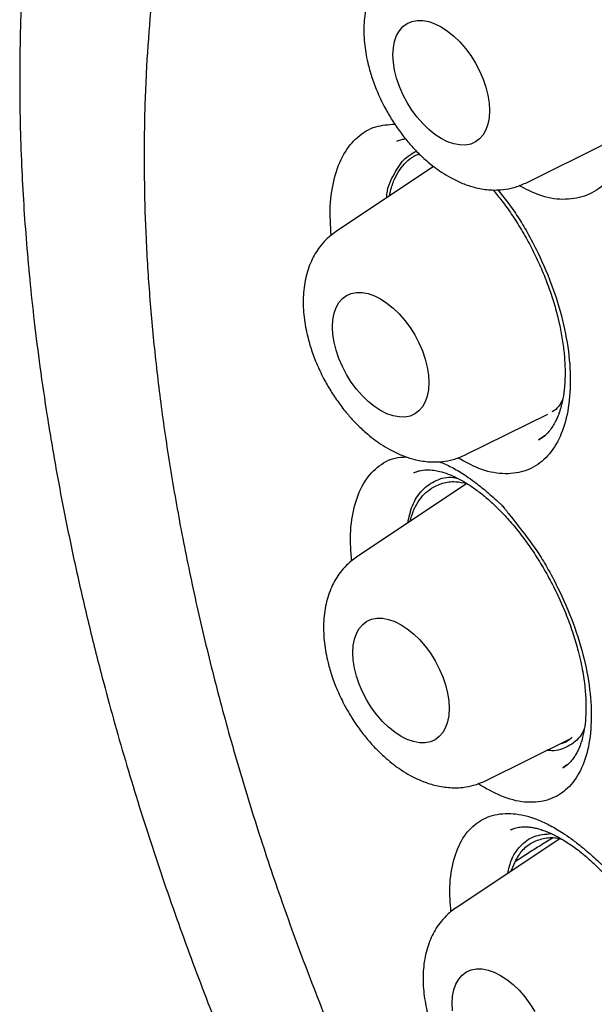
# Model space of a CAD drawing. Header units: millimetres. Extents: x 8 to 1520, y 12 to 1090.
# Tile 20 of 53: x 1223 to 1228, y 468 to 477. Entities that reach past the tile are written whole.
import ezdxf

# ---------------------------------------------------------------- set-up
doc = ezdxf.new("R2010")
doc.units = ezdxf.units.MM

msp = doc.modelspace()

# ---------------------------------------------------------------- linework, layer by layer
at = {"color": 7, "linetype": 'Continuous', "lineweight": 30}
for p, q in [((1226.3981, 475.9797), (1226.3811, 475.9736)), ((1227.5361, 475.5981), (1228.2635, 475.958)), ((1226.7081, 475.7471), (1225.8343, 475.1649)), ((1227.2847, 475.5371), (1227.3713, 475.4264)), ((1226.992, 473.1596), (1227.7328, 473.526)), ((1227.6502, 473.2962), (1227.7088, 473.3331)), ((1226.5846, 473.0187), (1226.5327, 473.0003)), ((1227.0076, 472.9038), (1226.0171, 472.2439)), ((1227.1747, 470.2385), (1227.9341, 470.6142)), ((1227.8676, 470.3552), (1227.9103, 470.3833)), ((1227.416, 469.8048), (1227.3986, 469.7976)), ((1227.8404, 469.7196), (1226.9103, 469.1)), ((1227.406, 469.4302), (1227.4397, 469.5125))]:
    msp.add_line(p, q, dxfattribs=at)
at = {"color": 7, "linetype": 'Continuous', "lineweight": 30, "flags": 128}
for points in [[(1226.3443, 476.7473), (1226.348, 476.8105), (1226.359, 476.8683), (1226.3773, 476.9198), (1226.4023, 476.9641), (1226.4338, 477.0003), (1226.4712, 477.0279), (1226.5138, 477.0465), (1226.561, 477.0557), (1226.6118, 477.0553), (1226.6655, 477.0453), (1226.7211, 477.026), (1226.7777, 476.9976), (1226.8343, 476.9607), (1226.8899, 476.9158), (1226.9436, 476.8638), (1226.9944, 476.8055), (1227.0415, 476.7419), (1227.0842, 476.6741), (1227.1215, 476.6033), (1227.153, 476.5307), (1227.1781, 476.4575), (1227.1963, 476.385), (1227.2074, 476.3144), (1227.2111, 476.2469), (1227.2074, 476.1837), (1227.1963, 476.1259), (1227.1781, 476.0744), (1227.153, 476.0302), (1227.1215, 475.9939), (1227.0842, 475.9663), (1227.0415, 475.9477), (1226.9944, 475.9386), (1226.9436, 475.939), (1226.8899, 475.9489), (1226.8343, 475.9683), (1226.7777, 475.9966), (1226.7211, 476.0336), (1226.6655, 476.0784), (1226.6118, 476.1305), (1226.561, 476.1888), (1226.5138, 476.2524), (1226.4712, 476.3201), (1226.4338, 476.3909), (1226.4023, 476.4636), (1226.3773, 476.5368), (1226.359, 476.6093), (1226.348, 476.6799), (1226.3443, 476.7473)], [(1225.8002, 474.3088), (1225.8039, 474.372), (1225.815, 474.4298), (1225.8332, 474.4813), (1225.8583, 474.5255), (1225.8898, 474.5618), (1225.9272, 474.5894), (1225.9698, 474.608), (1226.0169, 474.6171), (1226.0678, 474.6167), (1226.1214, 474.6068), (1226.177, 474.5874), (1226.2336, 474.5591), (1226.2902, 474.5221), (1226.3458, 474.4773), (1226.3995, 474.4252), (1226.4503, 474.3669), (1226.4975, 474.3033), (1226.5401, 474.2356), (1226.5775, 474.1648), (1226.609, 474.0921), (1226.634, 474.019), (1226.6523, 473.9464), (1226.6633, 473.8758), (1226.667, 473.8084), (1226.6633, 473.7452), (1226.6523, 473.6874), (1226.634, 473.6359), (1226.609, 473.5917), (1226.5775, 473.5554), (1226.5401, 473.5278), (1226.4975, 473.5092), (1226.4503, 473.5), (1226.3995, 473.5004), (1226.3458, 473.5104), (1226.2902, 473.5297), (1226.2336, 473.5581), (1226.177, 473.595), (1226.1214, 473.6399), (1226.0678, 473.6919), (1226.0169, 473.7502), (1225.9698, 473.8138), (1225.9272, 473.8816), (1225.8898, 473.9524), (1225.8583, 474.025), (1225.8332, 474.0982), (1225.815, 474.1707), (1225.8039, 474.2413), (1225.8002, 474.3088)], [(1225.9829, 471.3878), (1225.9866, 471.451), (1225.9977, 471.5088), (1226.0159, 471.5603), (1226.041, 471.6045), (1226.0725, 471.6408), (1226.1099, 471.6684), (1226.1525, 471.687), (1226.1996, 471.6961), (1226.2505, 471.6957), (1226.3042, 471.6858), (1226.3598, 471.6664), (1226.4163, 471.6381), (1226.4729, 471.6011), (1226.5285, 471.5563), (1226.5822, 471.5042), (1226.633, 471.4459), (1226.6802, 471.3823), (1226.7228, 471.3146), (1226.7602, 471.2438), (1226.7917, 471.1711), (1226.8168, 471.0979), (1226.835, 471.0254), (1226.846, 470.9548), (1226.8498, 470.8874), (1226.846, 470.8242), (1226.835, 470.7664), (1226.8168, 470.7149), (1226.7917, 470.6706), (1226.7602, 470.6344), (1226.7228, 470.6068), (1226.6802, 470.5882), (1226.633, 470.579), (1226.5822, 470.5794), (1226.5285, 470.5894), (1226.4729, 470.6087), (1226.4163, 470.6371), (1226.3598, 470.674), (1226.3042, 470.7189), (1226.2505, 470.7709), (1226.1996, 470.8292), (1226.1525, 470.8928), (1226.1099, 470.9606), (1226.0725, 471.0314), (1226.041, 471.104), (1226.0159, 471.1772), (1225.9977, 471.2497), (1225.9866, 471.3203), (1225.9829, 471.3878)], [(1226.8762, 468.2439), (1226.8799, 468.307), (1226.891, 468.3649), (1226.9092, 468.4163), (1226.9343, 468.4606), (1226.9658, 468.4968), (1227.0031, 468.5245), (1227.0458, 468.543), (1227.0929, 468.5522), (1227.1437, 468.5518), (1227.1974, 468.5419), (1227.253, 468.5225), (1227.3096, 468.4941), (1227.3662, 468.4572), (1227.4218, 468.4123), (1227.4755, 468.3603), (1227.5263, 468.302), (1227.5735, 468.2384), (1227.6161, 468.1706)], [(1226.8799, 468.1764), (1226.8762, 468.2439)]]:
    msp.add_lwpolyline(points, dxfattribs=at)
at = {"color": 7, "linetype": 'Continuous', "lineweight": 30}
for points, knots in [([(1229.3987, 485.669), (1229.3763, 485.6664), (1229.3209, 485.66), (1229.237, 485.648), (1229.1342, 485.6331), (1229.0165, 485.615), (1228.8893, 485.5943), (1228.7524, 485.5693), (1228.6116, 485.5405), (1228.4679, 485.5078), (1228.3215, 485.4711), (1228.1293, 485.4181), (1227.8909, 485.3434), (1227.6067, 485.2397), (1227.359, 485.1351), (1227.1531, 485.0381), (1226.9948, 484.9575), (1226.8513, 484.8794), (1226.723, 484.8051), (1226.6097, 484.736), (1226.5109, 484.673), (1226.4259, 484.6166), (1226.3535, 484.5669), (1226.2818, 484.5163), (1226.2006, 484.4572), (1226.1002, 484.3813), (1225.9827, 484.2884), (1225.8547, 484.1818), (1225.7243, 484.0669), (1225.5914, 483.9433), (1225.4587, 483.8128), (1225.327, 483.6755), (1225.1999, 483.5355), (1225.0726, 483.3871), (1224.9405, 483.224), (1224.8028, 483.0429), (1224.6605, 482.8424), (1224.5343, 482.6511), (1224.4243, 482.4735), (1224.3308, 482.3145), (1224.2378, 482.1475), (1224.149, 481.9787), (1224.0636, 481.8073), (1223.9848, 481.64), (1223.9133, 481.4792), (1223.8522, 481.335), (1223.8008, 481.208), (1223.7583, 481.0988), (1223.7234, 481.006), (1223.6945, 480.9271), (1223.6692, 480.8561), (1223.644, 480.7838), (1223.6159, 480.7014), (1223.5834, 480.6025), (1223.5464, 480.4861), (1223.5056, 480.3516), (1223.4615, 480.1985), (1223.4148, 480.0262), (1223.367, 479.8377), (1223.3205, 479.6394), (1223.277, 479.438), (1223.2195, 479.1489), (1223.155, 478.7715), (1223.0931, 478.31), (1223.0479, 477.8612), (1223.0173, 477.4275), (1222.9993, 477.0047), (1222.9926, 476.5933), (1222.9957, 476.1941), (1223.0072, 475.8144), (1223.0257, 475.4517), (1223.0504, 475.0964), (1223.0827, 474.7311), (1223.1239, 474.3483), (1223.1758, 473.9386), (1223.2402, 473.5009), (1223.3187, 473.0353), (1223.4098, 472.5568), (1223.5121, 472.0739), (1223.6243, 471.5936), (1223.7682, 471.0281), (1223.9507, 470.3782), (1224.1803, 469.6442), (1224.4292, 468.9203), (1224.6976, 468.2033), (1224.9851, 467.4927), (1225.2928, 466.7856), (1225.6189, 466.0851), (1225.9628, 465.3928), (1226.3243, 464.7088), (1226.6761, 464.0819), (1227.0144, 463.5093), (1227.3383, 462.9849), (1227.679, 462.4574), (1228.0386, 461.925), (1228.3718, 461.4534), (1228.6729, 461.0431), (1228.9373, 460.6935), (1229.2066, 460.3481), (1229.4723, 460.0177), (1229.725, 459.7126), (1229.9478, 459.4507), (1230.1415, 459.2281), (1230.3076, 459.041), (1230.4576, 458.8749), (1230.5754, 458.7464), (1230.6697, 458.6447), (1230.7514, 458.5573), (1230.8475, 458.4555), (1230.9605, 458.3372), (1231.0905, 458.2029), (1231.2377, 458.0531), (1231.41, 457.8808), (1231.609, 457.6859), (1231.8363, 457.4684), (1232.0858, 457.2361), (1232.3575, 456.9904), (1232.6517, 456.7329), (1232.9687, 456.4651), (1233.2985, 456.1972), (1233.6401, 455.9309), (1233.9924, 455.6678), (1234.365, 455.4023), (1234.7582, 455.1368), (1235.1724, 454.8717), (1235.4557, 454.7048), (1235.6008, 454.6193)], [0, 0, 0, 0, 0.001745, 0.004306, 0.007708, 0.011689, 0.016377, 0.021317, 0.02641, 0.031653, 0.037044, 0.042578, 0.053086, 0.064036, 0.075433, 0.082406, 0.088918, 0.094878, 0.100288, 0.105148, 0.109388, 0.113099, 0.11628, 0.11896, 0.122639, 0.12718, 0.132584, 0.138807, 0.145102, 0.15121, 0.158162, 0.164843, 0.171259, 0.177946, 0.185193, 0.193001, 0.201372, 0.210309, 0.21622, 0.222358, 0.22872, 0.235139, 0.241102, 0.247385, 0.253007, 0.257977, 0.262297, 0.265972, 0.269003, 0.271582, 0.273822, 0.276026, 0.278687, 0.281887, 0.285626, 0.289904, 0.294721, 0.300078, 0.305975, 0.312091, 0.318121, 0.324066, 0.337761, 0.351001, 0.363313, 0.37513, 0.386446, 0.39729, 0.407673, 0.417604, 0.426561, 0.435341, 0.444457, 0.453941, 0.463798, 0.474671, 0.48598, 0.497632, 0.509208, 0.520627, 0.531912, 0.5494, 0.566624, 0.583714, 0.60043, 0.61722, 0.634004, 0.650707, 0.66735, 0.683966, 0.700586, 0.713638, 0.726789, 0.740295, 0.754163, 0.768338, 0.777761, 0.787299, 0.796963, 0.806468, 0.815199, 0.823138, 0.829282, 0.834854, 0.839853, 0.844279, 0.846572, 0.849191, 0.852345, 0.856036, 0.860267, 0.865037, 0.870345, 0.876926, 0.88417, 0.892066, 0.900609, 0.909799, 0.919638, 0.930129, 0.940327, 0.951086, 0.962417, 0.974333, 0.986853, 1, 1, 1, 1]), ([(1229.9329, 484.0719), (1229.8983, 484.0686), (1229.8223, 484.0613), (1229.7019, 484.0467), (1229.564, 484.0275), (1229.4096, 484.0022), (1229.2391, 483.9699), (1229.0532, 483.929), (1228.8527, 483.8781), (1228.6555, 483.8205), (1228.4644, 483.7574), (1228.2875, 483.6924), (1228.1172, 483.6232), (1227.9598, 483.5533), (1227.816, 483.4842), (1227.6853, 483.4169), (1227.5673, 483.3522), (1227.4574, 483.2885), (1227.3563, 483.227), (1227.265, 483.1687), (1227.1881, 483.1176), (1227.1251, 483.0743), (1227.0708, 483.036), (1227.0168, 482.997), (1226.9553, 482.9514), (1226.8833, 482.8963), (1226.7768, 482.812), (1226.6384, 482.6959), (1226.4716, 482.5447), (1226.302, 482.3782), (1226.1222, 482.1866), (1225.9342, 481.9672), (1225.7414, 481.7183), (1225.5534, 481.4492), (1225.3717, 481.1597), (1225.2309, 480.9088), (1225.1261, 480.7058), (1225.0538, 480.5581), (1224.9853, 480.4104), (1224.9235, 480.2698), (1224.871, 480.1441), (1224.8278, 480.0364), (1224.7933, 479.947), (1224.7665, 479.8756), (1224.7476, 479.8239), (1224.7337, 479.7855), (1224.7211, 479.7503), (1224.7058, 479.7066), (1224.6866, 479.6509), (1224.6638, 479.5834), (1224.6055, 479.4052), (1224.5228, 479.1285), (1224.4257, 478.7488), (1224.3428, 478.367), (1224.2704, 477.9636), (1224.2088, 477.5318), (1224.1599, 477.0695), (1224.1258, 476.5747), (1224.1097, 476.0777), (1224.1103, 475.5825), (1224.1258, 475.0929), (1224.1577, 474.5794), (1224.2074, 474.042), (1224.2764, 473.4808), (1224.366, 472.8982), (1224.4766, 472.2986), (1224.608, 471.6867), (1224.7604, 471.0651), (1224.934, 470.4348), (1225.1288, 469.7971), (1225.3451, 469.1529), (1225.5829, 468.5035), (1225.8423, 467.8502), (1226.1233, 467.1943), (1226.4258, 466.5372), (1226.7495, 465.8803), (1227.0944, 465.2252), (1227.4602, 464.5735), (1227.8464, 463.9266), (1228.2527, 463.2864), (1228.6786, 462.6544), (1229.1235, 462.0326), (1229.5626, 461.4542), (1229.9882, 460.9239), (1230.3923, 460.4451), (1230.7937, 459.9925), (1231.1911, 459.5656), (1231.5835, 459.1641), (1231.9697, 458.7871), (1232.3634, 458.4207), (1232.7633, 458.0666), (1233.1678, 457.7267), (1233.5607, 457.4136), (1233.941, 457.126), (1234.3081, 456.8626), (1234.6615, 456.6222), (1234.9919, 456.4091), (1235.2998, 456.2205), (1235.5926, 456.0497), (1235.8897, 455.8851), (1236.201, 455.7222), (1236.5295, 455.5609), (1236.8458, 455.4165), (1237.1472, 455.2884), (1237.4313, 455.176), (1237.7245, 455.0688), (1238.0254, 454.9683), (1238.3016, 454.8852), (1238.5409, 454.8201), (1238.7327, 454.7723), (1238.8971, 454.7347), (1239.0343, 454.7057), (1239.1398, 454.6849), (1239.2213, 454.6697), (1239.2892, 454.6575), (1239.361, 454.6452), (1239.4432, 454.6319), (1239.5394, 454.6174), (1239.6508, 454.602), (1239.7774, 454.5863), (1239.9215, 454.5708), (1240.0833, 454.5566), (1240.2629, 454.5448), (1240.4556, 454.5369), (1240.656, 454.534), (1240.8589, 454.5369), (1241.0976, 454.5472), (1241.371, 454.5693), (1241.6777, 454.6088), (1241.9822, 454.6632), (1242.2837, 454.7331), (1242.5302, 454.8039), (1242.7165, 454.8656), (1242.8373, 454.9089), (1242.9355, 454.9463), (1243.0081, 454.9755), (1243.0609, 454.9973), (1243.104, 455.0156), (1243.1509, 455.0359), (1243.2178, 455.0657), (1243.3078, 455.1075), (1243.4238, 455.1643), (1243.5573, 455.234), (1243.706, 455.3172), (1243.8667, 455.4142), (1244.0364, 455.525), (1244.2236, 455.6575), (1244.4276, 455.8155), (1244.6473, 456.0036), (1244.8717, 456.2167), (1245.0985, 456.4573), (1245.3269, 456.7261), (1245.4718, 456.9245), (1245.546, 457.0262)], [0, 0, 0, 0, 0.002648, 0.005817, 0.009507, 0.013721, 0.018456, 0.023715, 0.029495, 0.035799, 0.041118, 0.046695, 0.052021, 0.05699, 0.061601, 0.065854, 0.06975, 0.073287, 0.076885, 0.080017, 0.082685, 0.084887, 0.086632, 0.088429, 0.090625, 0.09322, 0.096216, 0.102272, 0.108651, 0.115326, 0.122298, 0.130606, 0.139206, 0.14805, 0.157136, 0.166464, 0.170646, 0.174875, 0.179142, 0.183091, 0.186527, 0.189402, 0.191781, 0.193666, 0.195055, 0.195849, 0.19668, 0.197815, 0.199256, 0.201003, 0.203033, 0.212925, 0.221809, 0.230742, 0.240055, 0.24976, 0.259931, 0.270567, 0.28167, 0.291278, 0.301209, 0.311463, 0.322041, 0.332941, 0.344165, 0.355589, 0.367114, 0.37874, 0.390468, 0.402297, 0.414227, 0.426259, 0.438393, 0.450628, 0.462965, 0.475404, 0.487945, 0.500588, 0.513334, 0.526182, 0.539132, 0.552185, 0.565341, 0.576548, 0.587469, 0.598101, 0.608445, 0.618501, 0.628268, 0.637746, 0.648019, 0.657931, 0.66748, 0.676668, 0.685494, 0.693958, 0.70206, 0.709169, 0.715987, 0.722984, 0.730399, 0.738234, 0.746489, 0.753075, 0.759906, 0.766981, 0.774302, 0.781801, 0.787185, 0.791911, 0.79598, 0.799391, 0.802143, 0.803866, 0.805493, 0.807236, 0.809262, 0.811681, 0.814494, 0.8177, 0.821301, 0.825496, 0.830123, 0.835182, 0.840502, 0.845864, 0.851268, 0.859602, 0.868034, 0.876564, 0.885191, 0.893885, 0.898179, 0.901819, 0.904807, 0.907141, 0.908516, 0.909709, 0.911173, 0.912923, 0.916028, 0.919757, 0.924109, 0.929083, 0.934548, 0.940375, 0.946564, 0.954241, 0.96241, 0.971071, 0.980224, 0.989867, 1, 1, 1, 1]), ([(1226.3784, 477.6035), (1226.3617, 477.5915), (1226.3298, 477.5687), (1226.2789, 477.5214), (1226.2313, 477.4663), (1226.1903, 477.4056), (1226.1427, 477.3148), (1226.0995, 477.1837), (1226.0785, 477.0137), (1226.0861, 476.8357), (1226.1156, 476.6757), (1226.1572, 476.5331), (1226.2073, 476.4025), (1226.2683, 476.2764), (1226.3373, 476.1583), (1226.4088, 476.0538), (1226.4838, 475.9597), (1226.5618, 475.8747), (1226.6373, 475.8034), (1226.711, 475.7434), (1226.7832, 475.6921), (1226.8641, 475.643), (1226.9592, 475.5969), (1227.0478, 475.566), (1227.1249, 475.5479), (1227.1875, 475.5385), (1227.2565, 475.5341), (1227.339, 475.538), (1227.4357, 475.5553), (1227.501, 475.5831), (1227.5361, 475.5981)], [0, 0, 0, 0, 0.019923, 0.038166, 0.070016, 0.098652, 0.127226, 0.184599, 0.243784, 0.302432, 0.358613, 0.396981, 0.438917, 0.484491, 0.521125, 0.559858, 0.59676, 0.629223, 0.665581, 0.694014, 0.720264, 0.751152, 0.786851, 0.826906, 0.848519, 0.871209, 0.895616, 0.924916, 0.959692, 1, 1, 1, 1]), ([(1228.2886, 477.3019), (1228.309, 477.2552), (1228.3759, 477.1013), (1228.4464, 476.8316), (1228.4975, 476.5099), (1228.4983, 476.2104), (1228.4554, 475.9445), (1228.3649, 475.7279), (1228.2342, 475.5668), (1228.0665, 475.47), (1227.8709, 475.4412), (1227.6702, 475.4736), (1227.5353, 475.5442), (1227.4759, 475.5752)], [0, 0, 0, 0, 0.042624, 0.140161, 0.23738, 0.335766, 0.433823, 0.531114, 0.629056, 0.726843, 0.824851, 0.922936, 1, 1, 1, 1]), ([(1225.7892, 475.1311), (1225.784, 475.2185), (1225.7728, 475.4062), (1225.8137, 475.6521), (1225.896, 475.8661), (1226.0236, 476.0185), (1226.1784, 476.1143), (1226.3026, 476.1221), (1226.3615, 476.1257)], [0, 0, 0, 0, 0.150732, 0.323993, 0.496229, 0.669455, 0.843263, 1, 1, 1, 1]), ([(1226.3797, 475.9731), (1226.3954, 475.9796), (1226.4193, 475.9895), (1226.4478, 475.9935), (1226.4576, 475.9948)], [0, 0, 0, 0, 0.65609, 1, 1, 1, 1]), ([(1226.289, 475.4678), (1226.289, 475.4684), (1226.2883, 475.5499), (1226.346, 475.6628), (1226.4285, 475.8126), (1226.5138, 475.8618), (1226.554, 475.885)], [0, 0, 0, 0, 0.002415, 0.347864, 0.69242, 1, 1, 1, 1]), ([(1226.3128, 475.4837), (1226.3182, 475.5088), (1226.3316, 475.5712), (1226.3669, 475.656), (1226.4161, 475.7382), (1226.4777, 475.8022), (1226.5335, 475.8422), (1226.5712, 475.8547), (1226.5816, 475.8581)], [0, 0, 0, 0, 0.132673, 0.330284, 0.527063, 0.723556, 0.92339, 1, 1, 1, 1]), ([(1227.2416, 475.5362), (1227.2685, 475.5037), (1227.3259, 475.4345), (1227.4117, 475.3152), (1227.4978, 475.1807), (1227.5791, 475.0358), (1227.6522, 474.8865), (1227.7163, 474.7348), (1227.7709, 474.5825), (1227.8155, 474.4316), (1227.8496, 474.2843), (1227.873, 474.1441), (1227.8861, 474.0151), (1227.8904, 473.8896), (1227.8851, 473.7729), (1227.8707, 473.6682), (1227.8549, 473.5998), (1227.8423, 473.5574), (1227.8338, 473.532), (1227.823, 473.5033), (1227.8076, 473.4681), (1227.7847, 473.4247), (1227.7523, 473.3775), (1227.7087, 473.3305), (1227.6705, 473.3081), (1227.6498, 473.296)], [0, 0, 0, 0, 0.043446, 0.09253, 0.145408, 0.198297, 0.250844, 0.302841, 0.354768, 0.406285, 0.457151, 0.507611, 0.555547, 0.599801, 0.653312, 0.700727, 0.742854, 0.757683, 0.771987, 0.787854, 0.812347, 0.846072, 0.888718, 0.939888, 1, 1, 1, 1]), ([(1227.3713, 475.4264), (1227.4032, 475.3831), (1227.466, 475.298), (1227.5572, 475.1454), (1227.6673, 474.9324), (1227.787, 474.6531), (1227.8827, 474.3252), (1227.935, 474.0073), (1227.9397, 473.7135), (1227.9003, 473.4542), (1227.8136, 473.245), (1227.6867, 473.0918), (1227.5226, 473.0031), (1227.3303, 472.9818), (1227.128, 473.0224), (1226.9898, 473.0994), (1226.9265, 473.1347)], [0, 0, 0, 0, 0.038836, 0.076385, 0.123736, 0.204716, 0.285248, 0.36552, 0.446752, 0.527717, 0.608044, 0.688913, 0.769651, 0.850574, 0.931559, 1, 1, 1, 1]), ([(1225.8343, 475.1649), (1225.8176, 475.153), (1225.7857, 475.1302), (1225.7348, 475.0828), (1225.6873, 475.0277), (1225.6463, 474.9671), (1225.5986, 474.8762), (1225.5554, 474.7451), (1225.5344, 474.5751), (1225.542, 474.3971), (1225.5715, 474.2371), (1225.6132, 474.0946), (1225.6632, 473.9639), (1225.7242, 473.8379), (1225.7932, 473.7197), (1225.8647, 473.6152), (1225.9397, 473.5212), (1226.0177, 473.4361), (1226.0933, 473.3649), (1226.1669, 473.3049), (1226.2391, 473.2535), (1226.32, 473.2045), (1226.4151, 473.1584), (1226.5037, 473.1275), (1226.5808, 473.1094), (1226.6434, 473.0999), (1226.7125, 473.0956), (1226.7949, 473.0995), (1226.8916, 473.1167), (1226.9569, 473.1446), (1226.992, 473.1595)], [0, 0, 0, 0, 0.019923, 0.038166, 0.070016, 0.098652, 0.127226, 0.184599, 0.243784, 0.302432, 0.358613, 0.396981, 0.438917, 0.484491, 0.521125, 0.559858, 0.59676, 0.629223, 0.665581, 0.694014, 0.720264, 0.751152, 0.786851, 0.826906, 0.848519, 0.871209, 0.895616, 0.924916, 0.959692, 1, 1, 1, 1]), ([(1227.8674, 473.6598), (1227.8567, 473.637), (1227.8332, 473.587), (1227.7944, 473.5605), (1227.7733, 473.546)], [0, 0, 0, 0, 0.454604, 1, 1, 1, 1]), ([(1225.9727, 472.2107), (1225.967, 472.2923), (1225.9545, 472.472), (1225.9928, 472.707), (1226.0725, 472.9131), (1226.1988, 473.0557), (1226.3326, 473.1367), (1226.4337, 473.1405), (1226.4702, 473.1418)], [0, 0, 0, 0, 0.153817, 0.339221, 0.523519, 0.708884, 0.894867, 1, 1, 1, 1]), ([(1226.7612, 473.0995), (1226.7971, 473.0843), (1226.87, 473.0534), (1226.9697, 472.9943), (1227.0601, 472.9316), (1227.1374, 472.8716), (1227.2094, 472.8113), (1227.2623, 472.7649), (1227.2937, 472.7362), (1227.3067, 472.7241), (1227.3127, 472.7184), (1227.3157, 472.7158), (1227.3188, 472.7124), (1227.3254, 472.7043), (1227.339, 472.6877), (1227.3608, 472.6605), (1227.4313, 472.5728), (1227.4938, 472.4921), (1227.5464, 472.4242)], [0, 0, 0, 0, 0.136315, 0.276845, 0.369914, 0.470642, 0.562875, 0.637337, 0.667597, 0.68043, 0.685984, 0.690308, 0.691248, 0.698074, 0.716553, 0.745759, 0.785691, 1, 1, 1, 1]), ([(1226.5317, 473), (1226.5468, 473.0067), (1226.5748, 473.0192), (1226.6411, 473.0285), (1226.7075, 473.0246), (1226.7694, 473.0125), (1226.8385, 472.991), (1226.9233, 472.9539), (1227.0106, 472.9042), (1227.1007, 472.8422), (1227.1908, 472.7701), (1227.2866, 472.6815), (1227.3854, 472.5771), (1227.4838, 472.4588), (1227.5796, 472.3286), (1227.6709, 472.1878), (1227.7566, 472.0378), (1227.835, 471.8805), (1227.9045, 471.718), (1227.9625, 471.5566), (1228.0121, 471.3872), (1228.0488, 471.2186), (1228.0707, 471.0575), (1228.0782, 470.9203), (1228.0747, 470.8022), (1228.0625, 470.6988), (1228.0453, 470.6215), (1228.0276, 470.5654), (1228.0118, 470.525), (1227.9935, 470.4875), (1227.9724, 470.4521), (1227.9463, 470.4172), (1227.9121, 470.382), (1227.883, 470.3644), (1227.8673, 470.3549)], [0, 0, 0, 0, 0.039919, 0.074292, 0.103444, 0.127621, 0.157708, 0.187916, 0.221403, 0.249252, 0.279362, 0.311689, 0.345246, 0.3796, 0.414391, 0.449596, 0.485349, 0.521641, 0.558335, 0.595314, 0.630192, 0.673141, 0.712138, 0.74705, 0.778856, 0.81058, 0.842437, 0.8591, 0.876541, 0.895065, 0.913362, 0.937027, 0.965859, 1, 1, 1, 1]), ([(1226.4764, 472.55), (1226.4884, 472.6032), (1226.5151, 472.7218), (1226.6032, 472.8523), (1226.728, 472.9383), (1226.8399, 472.9684), (1226.9114, 472.9538), (1226.9245, 472.9511)], [0, 0, 0, 0, 0.201087, 0.448006, 0.695343, 0.944299, 1, 1, 1, 1]), ([(1226.6902, 472.8609), (1226.7224, 472.8783), (1226.7877, 472.9137), (1226.8963, 472.9271), (1226.9741, 472.9113), (1227.0082, 472.9043)], [0, 0, 0, 0, 0.352723, 0.715675, 1, 1, 1, 1]), ([(1226.4991, 472.5651), (1226.5074, 472.5952), (1226.5252, 472.6601), (1226.5684, 472.7409), (1226.6226, 472.8123), (1226.6677, 472.8447), (1226.6902, 472.8609)], [0, 0, 0, 0, 0.225407, 0.484955, 0.74346, 1, 1, 1, 1]), ([(1227.5464, 472.4242), (1227.5786, 472.3806), (1227.642, 472.2949), (1227.7342, 472.1423), (1227.846, 471.9297), (1227.9678, 471.6521), (1228.0662, 471.3279), (1228.1213, 471.0153), (1228.1288, 470.7282), (1228.092, 470.4764), (1228.0076, 470.2756), (1227.8826, 470.131), (1227.72, 470.0509), (1227.5287, 470.0376), (1227.321, 470.0876), (1227.1765, 470.1722), (1227.107, 470.2128)], [0, 0, 0, 0, 0.038586, 0.075891, 0.122937, 0.203396, 0.283406, 0.363163, 0.443867, 0.524311, 0.604118, 0.684466, 0.764681, 0.845081, 0.925544, 1, 1, 1, 1]), ([(1226.017, 472.2439), (1226.0004, 472.232), (1225.9684, 472.2092), (1225.9175, 472.1618), (1225.87, 472.1067), (1225.829, 472.0461), (1225.7814, 471.9552), (1225.7381, 471.8241), (1225.7171, 471.6541), (1225.7247, 471.4761), (1225.7542, 471.3161), (1225.7959, 471.1736), (1225.8459, 471.0429), (1225.9069, 470.9169), (1225.9759, 470.7987), (1226.0474, 470.6942), (1226.1224, 470.6002), (1226.2004, 470.5151), (1226.276, 470.4439), (1226.3496, 470.3839), (1226.4218, 470.3325), (1226.5027, 470.2835), (1226.5979, 470.2373), (1226.6865, 470.2065), (1226.7635, 470.1884), (1226.8261, 470.1789), (1226.8952, 470.1745), (1226.9776, 470.1785), (1227.0743, 470.1957), (1227.1396, 470.2236), (1227.1747, 470.2385)], [0, 0, 0, 0, 0.019923, 0.038166, 0.070016, 0.098652, 0.127226, 0.184599, 0.243784, 0.302432, 0.358613, 0.396981, 0.438917, 0.484491, 0.521125, 0.559858, 0.59676, 0.629223, 0.665581, 0.694014, 0.720264, 0.751152, 0.786851, 0.826906, 0.848519, 0.871209, 0.895616, 0.924916, 0.959692, 1, 1, 1, 1]), ([(1228.0615, 470.7041), (1228.0521, 470.6849), (1228.017, 470.6132), (1227.9184, 470.5439), (1227.8126, 470.501), (1227.7419, 470.5104), (1227.7281, 470.5123)], [0, 0, 0, 0, 0.13981, 0.522398, 0.906207, 1, 1, 1, 1]), ([(1227.9533, 470.6289), (1227.9338, 470.6116), (1227.899, 470.5808), (1227.8542, 470.5698), (1227.8346, 470.565)], [0, 0, 0, 0, 0.561536, 1, 1, 1, 1]), ([(1226.8645, 469.0658), (1226.8589, 469.1418), (1226.8464, 469.3135), (1226.8844, 469.5372), (1226.9648, 469.7331), (1227.0913, 469.8682), (1227.2526, 469.9436), (1227.4443, 469.9519), (1227.6218, 469.904), (1227.7706, 469.8323), (1227.872, 469.7707), (1227.9636, 469.7054), (1228.0419, 469.6436), (1228.1149, 469.5816), (1228.1684, 469.5341), (1228.2002, 469.5047), (1228.2134, 469.4924), (1228.2195, 469.4865), (1228.2225, 469.4838), (1228.2257, 469.4804), (1228.2323, 469.4723), (1228.2462, 469.4555), (1228.2682, 469.4281), (1228.3397, 469.3394), (1228.403, 469.2582), (1228.4564, 469.1897)], [0, 0, 0, 0, 0.076485, 0.172793, 0.268521, 0.364808, 0.461413, 0.557124, 0.652864, 0.700818, 0.749498, 0.781736, 0.816628, 0.848579, 0.874373, 0.884855, 0.8893, 0.891224, 0.892722, 0.893047, 0.895411, 0.901813, 0.91193, 0.925763, 1, 1, 1, 1]), ([(1227.3762, 469.4104), (1227.384, 469.4468), (1227.4054, 469.547), (1227.4853, 469.6603), (1227.605, 469.7518), (1227.7105, 469.7604), (1227.7634, 469.7647)], [0, 0, 0, 0, 0.158912, 0.438461, 0.718487, 1, 1, 1, 1]), ([(1227.3981, 469.7975), (1227.4151, 469.805), (1227.4464, 469.8187), (1227.4949, 469.8256), (1227.5369, 469.8263), (1227.5743, 469.8232), (1227.6116, 469.8172), (1227.6515, 469.8076), (1227.7096, 469.7895), (1227.787, 469.757), (1227.8832, 469.7038), (1227.9838, 469.6357), (1228.0919, 469.549), (1228.2111, 469.4369), (1228.328, 469.3082), (1228.4382, 469.169), (1228.537, 469.0277), (1228.6298, 468.8769), (1228.7135, 468.722), (1228.787, 468.5658), (1228.8497, 468.4103), (1228.9012, 468.2579), (1228.9414, 468.1106), (1228.9701, 467.9711), (1228.9878, 467.8427), (1228.9954, 467.7287), (1228.9947, 467.6209), (1228.9853, 467.5225), (1228.9674, 467.4337), (1228.946, 467.3669), (1228.9209, 467.3114), (1228.887, 467.257), (1228.8436, 467.212), (1228.8212, 467.1989), (1228.8094, 467.192)], [0, 0, 0, 0, 0.035493, 0.065007, 0.088398, 0.105546, 0.122143, 0.138912, 0.156237, 0.191311, 0.224692, 0.256863, 0.291825, 0.330728, 0.373809, 0.408884, 0.445752, 0.482528, 0.518865, 0.554535, 0.589772, 0.624622, 0.658696, 0.692241, 0.724655, 0.754747, 0.782517, 0.816137, 0.846337, 0.876267, 0.900428, 0.929679, 0.963146, 1, 1, 1, 1]), ([(1227.4397, 469.5125), (1227.4598, 469.5475), (1227.5008, 469.6184), (1227.5876, 469.6876), (1227.6921, 469.7249), (1227.7834, 469.734), (1227.8426, 469.7196), (1227.8576, 469.7159)], [0, 0, 0, 0, 0.2268045, 0.4601864, 0.6869909, 0.9203728, 1, 1, 1, 1]), ([(1227.7754, 469.724), (1227.7355, 469.6996), (1227.6609, 469.6539), (1227.5494, 469.5844), (1227.4767, 469.5368), (1227.4397, 469.5125)], [0, 0, 0, 0, 0.360399, 0.674244, 1, 1, 1, 1]), ([(1228.4564, 469.1897), (1228.4891, 469.1458), (1228.5533, 469.0597), (1228.6469, 468.907), (1228.7603, 468.6952), (1228.8841, 468.4198), (1228.9842, 468.1002), (1229.0404, 467.7938), (1229.0485, 467.5144), (1229.0117, 467.2715), (1228.9268, 467.0803), (1228.8006, 466.9456), (1228.6363, 466.8755), (1228.4428, 466.8713), (1228.2279, 466.9314), (1228.0768, 467.0236), (1228.0016, 467.0694)], [0, 0, 0, 0, 0.038391, 0.075505, 0.122313, 0.202365, 0.281967, 0.361322, 0.441614, 0.521652, 0.601052, 0.680993, 0.7608, 0.840792, 0.920846, 1, 1, 1, 1]), ([(1226.9103, 469.1), (1226.8936, 469.0881), (1226.8617, 469.0653), (1226.8108, 469.0179), (1226.7632, 468.9628), (1226.7222, 468.9022), (1226.6746, 468.8113), (1226.6314, 468.6802), (1226.6104, 468.5102), (1226.618, 468.3322), (1226.6475, 468.1722), (1226.6892, 468.0297), (1226.7392, 467.899), (1226.8002, 467.773), (1226.8692, 467.6548), (1226.9407, 467.5503), (1227.0157, 467.4563), (1227.0937, 467.3712), (1227.1692, 467.3), (1227.2429, 467.24), (1227.3151, 467.1886), (1227.396, 467.1396), (1227.4911, 467.0934), (1227.5797, 467.0626), (1227.6568, 467.0445), (1227.7194, 467.035), (1227.7885, 467.0306), (1227.8709, 467.0346), (1227.9676, 467.0518), (1228.0329, 467.0797), (1228.068, 467.0946)], [0, 0, 0, 0, 0.019923, 0.038166, 0.070016, 0.098652, 0.127226, 0.184599, 0.243784, 0.302432, 0.358613, 0.396981, 0.438917, 0.484491, 0.521125, 0.559858, 0.59676, 0.629223, 0.665581, 0.694014, 0.720264, 0.751152, 0.786851, 0.826906, 0.848519, 0.871209, 0.895616, 0.924916, 0.959692, 1, 1, 1, 1])]:
    msp.add_open_spline(points, degree=3, knots=knots, dxfattribs=at)

doc.saveas('drawing.dxf')
